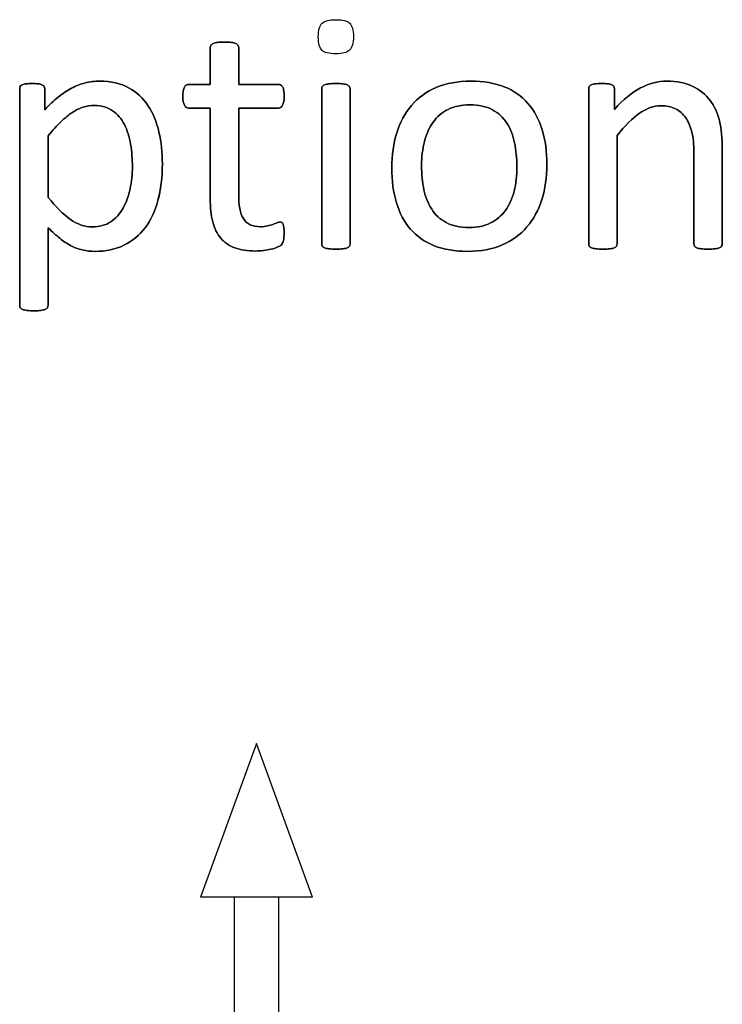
# Model space of a CAD drawing. Header units: inches. Extents: x 0 to 20790, y -12 to 14700.
# Tile 142 of 256: x 1671 to 1985, y 12585 to 13025. Entities that reach past the tile are written whole.
import ezdxf

# ---------------------------------------------------------------- set-up
doc = ezdxf.new("R2010")
doc.units = ezdxf.units.IN
doc.layers.add('254', color=7, linetype='Continuous', true_color=0xffffff)

msp = doc.modelspace()

# ---------------------------------------------------------------- linework, layer by layer
at = {"layer": '254', "color": 2, "linetype": 'Continuous', "lineweight": 25}
for p, q in [((1776.915, 12701.667), (1751.915, 12632.981)), ((1801.915, 12632.981), (1776.915, 12701.667)), ((1776.915, 12632.981), (1751.915, 12632.981)), ((1766.915, 12632.981), (1766.915, 12139.987)), ((1801.915, 12632.981), (1776.915, 12632.981)), ((1786.915, 12139.987), (1786.915, 12632.981))]:
    msp.add_line(p, q, dxfattribs=at)
for points, knots in [([(1818.506, 13011.477), (1819.638, 13012.566), (1820.215, 13014.585), (1820.215, 13020.471), (1819.667, 13022.462), (1817.446, 13024.569), (1815.397, 13025.087), (1809.396, 13025.087), (1807.319, 13024.568), (1806.194, 13023.472), (1805.068, 13022.404), (1804.52, 13020.385), (1804.52, 13014.47), (1805.068, 13012.479), (1807.261, 13010.402), (1809.31, 13009.854), (1815.311, 13009.854), (1817.388, 13010.402), (1818.506, 13011.477)], [0, 0, 0, 0, 0.128303, 0.128303, 0.2541147, 0.2541147, 0.3766179, 0.3766179, 0.5014998, 0.5014998, 0.5014998, 0.626434, 0.626434, 0.7501552, 0.7501552, 0.8738764, 0.8738764, 1, 1, 1, 1]), ([(1788.969, 12926.472), (1789.171, 12927.338), (1789.286, 12928.521), (1789.286, 12930.944), (1789.229, 12931.694), (1789.142, 12932.329), (1789.027, 12932.935), (1788.911, 12933.426), (1788.796, 12933.772), (1788.652, 12934.147), (1788.479, 12934.378), (1788.248, 12934.522), (1788.017, 12934.637), (1787.757, 12934.695), (1787.094, 12934.695), (1786.632, 12934.58), (1786.142, 12934.349), (1785.622, 12934.118), (1784.988, 12933.887), (1784.295, 12933.628), (1783.574, 12933.368), (1782.737, 12933.137), (1780.891, 12932.675), (1779.852, 12932.56), (1775.034, 12932.56), (1772.495, 12933.772), (1769.655, 12938.64), (1768.975, 12942.254), (1768.975, 12959.883), (1768.975, 12972.75), (1768.975, 12985.618), (1774.899, 12985.618), (1780.823, 12985.618), (1787.527, 12985.618), (1788.132, 12986.051), (1789.056, 12987.667), (1789.286, 12989.023), (1789.286, 12991.85), (1789.229, 12992.658), (1789.142, 12993.322), (1789.027, 12993.985), (1788.854, 12994.534), (1788.623, 12994.966), (1788.392, 12995.428), (1788.132, 12995.716), (1787.815, 12995.89), (1787.527, 12996.091), (1787.151, 12996.178), (1780.823, 12996.178), (1774.899, 12996.178), (1768.975, 12996.178), (1768.975, 13001.66), (1768.975, 13007.142), (1768.975, 13012.999), (1768.859, 13013.316), (1768.456, 13013.951), (1768.138, 13014.21), (1767.215, 13014.672), (1766.551, 13014.845), (1765.743, 13014.932), (1764.936, 13015.047), (1763.868, 13015.105), (1761.358, 13015.105), (1760.319, 13015.047), (1759.512, 13014.932), (1758.704, 13014.845), (1758.04, 13014.672), (1757.059, 13014.21), (1756.742, 13013.951), (1756.54, 13013.633), (1756.367, 13013.316), (1756.28, 13012.999), (1756.28, 13007.142), (1756.28, 13001.66), (1756.28, 12996.178), (1753.078, 12996.178), (1749.875, 12996.178), (1746.24, 12996.178), (1745.893, 12996.091), (1745.547, 12995.89), (1745.201, 12995.716), (1744.941, 12995.428), (1744.739, 12994.966), (1744.537, 12994.534), (1744.364, 12993.985), (1744.249, 12993.322), (1744.105, 12992.658), (1744.047, 12991.85), (1744.047, 12989.023), (1744.278, 12987.667), (1745.201, 12986.051), (1745.807, 12985.618), (1749.817, 12985.618), (1753.049, 12985.618), (1756.28, 12985.618), (1756.28, 12972.135), (1756.28, 12958.652), (1756.28, 12941.158), (1756.655, 12937.696), (1757.405, 12934.753), (1758.127, 12931.781), (1759.338, 12929.358), (1762.613, 12925.508), (1764.705, 12924.078), (1769.84, 12922.173), (1772.928, 12921.712), (1777.688, 12921.712), (1778.871, 12921.77), (1780.054, 12921.943), (1781.237, 12922.087), (1782.362, 12922.289), (1784.439, 12922.75), (1785.391, 12923.039), (1786.199, 12923.385), (1787.036, 12923.76), (1787.642, 12924.135), (1788.046, 12924.539), (1788.479, 12924.943), (1788.767, 12925.607), (1788.969, 12926.472)], [0, 0, 0, 0, 0.0169336, 0.0169336, 0.0273543, 0.0273543, 0.0273543, 0.0342551, 0.0342551, 0.0342551, 0.0386532, 0.0386532, 0.0386532, 0.0421312, 0.0421312, 0.0486524, 0.0486524, 0.0486524, 0.0578371, 0.0578371, 0.0578371, 0.0698121, 0.0698121, 0.0817871, 0.0817871, 0.1185882, 0.1185882, 0.1557168, 0.1557168, 0.2560764, 0.2560764, 0.2560764, 0.3153147, 0.3153147, 0.3231042, 0.3231042, 0.3308936, 0.3308936, 0.3350317, 0.3350317, 0.3350317, 0.3406368, 0.3406368, 0.3406368, 0.3446716, 0.3446716, 0.3446716, 0.3483066, 0.3483066, 0.4016209, 0.4016209, 0.4016209, 0.454298, 0.454298, 0.4579023, 0.4579023, 0.4615065, 0.4615065, 0.4651107, 0.4651107, 0.4651107, 0.4751388, 0.4751388, 0.484939, 0.484939, 0.484939, 0.4914006, 0.4914006, 0.4978622, 0.4978622, 0.4978622, 0.5012317, 0.5012317, 0.550479, 0.550479, 0.550479, 0.5810003, 0.5810003, 0.5851248, 0.5851248, 0.5851248, 0.5891096, 0.5891096, 0.5891096, 0.5945805, 0.5945805, 0.5945805, 0.6024171, 0.6024171, 0.6171684, 0.6171684, 0.6319196, 0.6319196, 0.69311, 0.69311, 0.69311, 0.82944, 0.82944, 0.8699889, 0.8699889, 0.8699889, 0.8978939, 0.8978939, 0.9255581, 0.9255581, 0.9532222, 0.9532222, 0.9623692, 0.9623692, 0.9623692, 0.9738223, 0.9738223, 0.9852753, 0.9852753, 0.9852753, 0.9926659, 0.9926659, 0.9926659, 1, 1, 1, 1]), ([(1756.54, 13013.633), (1756.367, 13013.316), (1756.28, 13012.999), (1756.28, 13007.142), (1756.28, 13001.66), (1756.28, 12996.178)], [0, 0, 0, 0, 0.0640394, 0.0640394, 1, 1, 1, 1]), ([(1759.512, 13014.932), (1758.704, 13014.845), (1758.04, 13014.672), (1757.059, 13014.21), (1756.742, 13013.951), (1756.54, 13013.633)], [0, 0, 0, 0, 0.5, 0.5, 1, 1, 1, 1]), ([(1765.743, 13014.932), (1764.936, 13015.047), (1763.868, 13015.105), (1761.358, 13015.105), (1760.319, 13015.047), (1759.512, 13014.932)], [0, 0, 0, 0, 0.5057471, 0.5057471, 1, 1, 1, 1]), ([(1768.975, 12996.178), (1768.975, 13001.66), (1768.975, 13007.142), (1768.975, 13012.999), (1768.859, 13013.316), (1768.456, 13013.951), (1768.138, 13014.21), (1767.215, 13014.672), (1766.551, 13014.845), (1765.743, 13014.932)], [0, 0, 0, 0, 0.8296943, 0.8296943, 0.8864629, 0.8864629, 0.9432314, 0.9432314, 1, 1, 1, 1]), ([(1732.943, 12944.331), (1734.237, 12949.15), (1734.901, 12954.574), (1734.901, 12965.653), (1734.382, 12970.413), (1732.354, 12979.391), (1730.718, 12983.31), (1726.239, 12990.086), (1723.36, 12992.745), (1716.285, 12996.656), (1711.993, 12997.621), (1704.664, 12997.621), (1702.472, 12997.361), (1700.394, 12996.813), (1698.317, 12996.293), (1696.297, 12995.486), (1694.307, 12994.447), (1692.345, 12993.379), (1690.383, 12992.081), (1686.49, 12988.876), (1684.468, 12987.003), (1682.362, 12984.868), (1682.362, 12987.965), (1682.362, 12991.062), (1682.362, 12994.62), (1682.275, 12994.995), (1682.074, 12995.284), (1681.9, 12995.572), (1681.583, 12995.803), (1680.66, 12996.207), (1680.083, 12996.351), (1678.698, 12996.524), (1677.803, 12996.553), (1675.697, 12996.553), (1674.832, 12996.524), (1673.389, 12996.351), (1672.812, 12996.207), (1671.889, 12995.803), (1671.572, 12995.572), (1671.283, 12994.995), (1671.196, 12994.62), (1671.196, 12961.931), (1671.196, 12929.704), (1671.196, 12897.044), (1671.283, 12896.697), (1671.456, 12896.38), (1671.658, 12896.091), (1671.975, 12895.832), (1672.956, 12895.428), (1673.62, 12895.255), (1674.428, 12895.168), (1675.236, 12895.053), (1676.274, 12894.995), (1678.784, 12894.995), (1679.852, 12895.053), (1680.66, 12895.168), (1681.468, 12895.255), (1682.131, 12895.428), (1683.054, 12895.832), (1683.372, 12896.091), (1683.574, 12896.38), (1683.776, 12896.697), (1683.891, 12897.044), (1683.891, 12909.017), (1683.891, 12920.558), (1683.891, 12932.098), (1685.738, 12930.281), (1687.469, 12928.723), (1690.758, 12926.068), (1692.431, 12924.943), (1695.743, 12923.2), (1697.451, 12922.577), (1699.211, 12922.173), (1700.943, 12921.741), (1702.847, 12921.539), (1709.713, 12921.539), (1713.984, 12922.462), (1721.485, 12926.097), (1724.63, 12928.694), (1729.722, 12935.406), (1731.641, 12939.484), (1732.943, 12944.331)], [0, 0, 0, 0, 0.0539213, 0.0539213, 0.0985989, 0.0985989, 0.1436132, 0.1436132, 0.1881866, 0.1881866, 0.2324828, 0.2324828, 0.2528488, 0.2528488, 0.2528488, 0.2747557, 0.2747557, 0.2747557, 0.298571, 0.298571, 0.3220058, 0.3220058, 0.3220058, 0.3526958, 0.3526958, 0.3572707, 0.3572707, 0.3572707, 0.3612866, 0.3612866, 0.3653025, 0.3653025, 0.3693184, 0.3693184, 0.3732257, 0.3732257, 0.3771331, 0.3771331, 0.3810405, 0.3810405, 0.3849478, 0.3849478, 0.6577304, 0.6577304, 0.6613935, 0.6613935, 0.6613935, 0.6652587, 0.6652587, 0.6691239, 0.6691239, 0.6691239, 0.6784706, 0.6784706, 0.6880346, 0.6880346, 0.6880346, 0.6940597, 0.6940597, 0.7000848, 0.7000848, 0.7000848, 0.7035935, 0.7035935, 0.797161, 0.797161, 0.797161, 0.818167, 0.818167, 0.839173, 0.839173, 0.8604682, 0.8604682, 0.8604682, 0.87776, 0.87776, 0.9184324, 0.9184324, 0.9591047, 0.9591047, 1, 1, 1, 1]), ([(1682.074, 12995.284), (1681.9, 12995.572), (1681.583, 12995.803), (1680.66, 12996.207), (1680.083, 12996.351), (1678.698, 12996.524), (1677.803, 12996.553), (1675.697, 12996.553), (1674.832, 12996.524), (1673.389, 12996.351), (1672.812, 12996.207), (1671.889, 12995.803), (1671.572, 12995.572), (1671.283, 12994.995), (1671.196, 12994.62), (1671.196, 12961.931), (1671.196, 12929.704), (1671.196, 12897.044), (1671.283, 12896.697), (1671.456, 12896.38)], [0, 0, 0, 0, 0.0132049, 0.0132049, 0.0264097, 0.0264097, 0.0396146, 0.0396146, 0.0524625, 0.0524625, 0.0653105, 0.0653105, 0.0781585, 0.0781585, 0.0910064, 0.0910064, 0.987955, 0.987955, 1, 1, 1, 1]), ([(1682.362, 12984.868), (1682.362, 12987.965), (1682.362, 12991.062), (1682.362, 12994.62), (1682.275, 12994.995), (1682.074, 12995.284)], [0, 0, 0, 0, 0.8702703, 0.8702703, 1, 1, 1, 1]), ([(1694.307, 12994.447), (1692.345, 12993.379), (1690.383, 12992.081), (1686.49, 12988.876), (1684.468, 12987.003), (1682.362, 12984.868)], [0, 0, 0, 0, 0.5040267, 0.5040267, 1, 1, 1, 1]), ([(1732.939, 12944.332), (1734.237, 12949.15), (1734.901, 12954.574), (1734.901, 12965.653), (1734.382, 12970.413), (1732.354, 12979.391), (1730.718, 12983.31), (1726.239, 12990.086), (1723.36, 12992.745), (1716.285, 12996.656), (1711.993, 12997.621), (1704.664, 12997.621), (1702.472, 12997.361), (1700.394, 12996.813)], [0, 0, 0, 0, 0.213255, 0.213255, 0.3899519, 0.3899519, 0.5679805, 0.5679805, 0.7442654, 0.7442654, 0.9194537, 0.9194537, 1, 1, 1, 1]), ([(1756.28, 12996.178), (1753.078, 12996.178), (1749.875, 12996.178), (1746.24, 12996.178), (1745.893, 12996.091), (1745.547, 12995.89)], [0, 0, 0, 0, 0.8809524, 0.8809524, 1, 1, 1, 1]), ([(1787.815, 12995.89), (1787.527, 12996.091), (1787.151, 12996.178), (1780.823, 12996.178), (1774.899, 12996.178), (1768.975, 12996.178)], [0, 0, 0, 0, 0.0638298, 0.0638298, 1, 1, 1, 1]), ([(1818.434, 12923.899), (1818.629, 12924.164), (1818.744, 12924.51), (1818.744, 12948.015), (1818.744, 12971.087), (1818.744, 12994.534), (1818.629, 12994.851), (1818.225, 12995.486), (1817.907, 12995.745), (1816.984, 12996.149), (1816.321, 12996.293), (1815.513, 12996.409), (1814.705, 12996.495), (1813.637, 12996.553), (1811.127, 12996.553), (1810.089, 12996.495), (1809.281, 12996.409), (1808.473, 12996.293), (1807.809, 12996.149), (1806.828, 12995.745), (1806.511, 12995.486), (1806.309, 12995.168), (1806.136, 12994.851), (1806.049, 12994.534), (1806.049, 12971.087), (1806.049, 12948.015), (1806.049, 12924.51), (1806.136, 12924.164), (1806.309, 12923.905), (1806.511, 12923.616), (1806.828, 12923.356), (1807.809, 12922.952), (1808.473, 12922.808), (1809.281, 12922.693), (1810.089, 12922.606), (1811.127, 12922.549), (1813.637, 12922.549), (1814.705, 12922.606), (1815.513, 12922.693), (1816.321, 12922.808), (1816.984, 12922.952), (1817.907, 12923.356), (1818.225, 12923.616), (1818.434, 12923.899)], [0, 0, 0, 0, 0.0079449, 0.0079449, 0.4314948, 0.4314948, 0.4383804, 0.4383804, 0.4452659, 0.4452659, 0.4521515, 0.4521515, 0.4521515, 0.4712256, 0.4712256, 0.4898663, 0.4898663, 0.4898663, 0.5020993, 0.5020993, 0.5143323, 0.5143323, 0.5143323, 0.5207714, 0.5207714, 0.9168542, 0.9168542, 0.9242838, 0.9242838, 0.9242838, 0.9318608, 0.9318608, 0.9394378, 0.9394378, 0.9394378, 0.9577211, 0.9577211, 0.9764296, 0.9764296, 0.9764296, 0.9882148, 0.9882148, 1, 1, 1, 1]), ([(1806.309, 12995.168), (1806.136, 12994.851), (1806.049, 12994.534), (1806.049, 12971.087), (1806.049, 12948.015), (1806.049, 12924.51), (1806.136, 12924.164), (1806.309, 12923.905)], [0, 0, 0, 0, 0.0157068, 0.0157068, 0.9818768, 0.9818768, 1, 1, 1, 1]), ([(1809.281, 12996.409), (1808.473, 12996.293), (1807.809, 12996.149), (1806.828, 12995.745), (1806.511, 12995.486), (1806.309, 12995.168)], [0, 0, 0, 0, 0.5, 0.5, 1, 1, 1, 1]), ([(1815.513, 12996.409), (1814.705, 12996.495), (1813.637, 12996.553), (1811.127, 12996.553), (1810.089, 12996.495), (1809.281, 12996.409)], [0, 0, 0, 0, 0.5057471, 0.5057471, 1, 1, 1, 1]), ([(1818.427, 12923.905), (1818.629, 12924.164), (1818.744, 12924.51), (1818.744, 12948.015), (1818.744, 12971.087), (1818.744, 12994.534), (1818.629, 12994.851), (1818.225, 12995.486), (1817.907, 12995.745), (1816.984, 12996.149), (1816.321, 12996.293), (1815.513, 12996.409)], [0, 0, 0, 0, 0.0175713, 0.0175713, 0.9543147, 0.9543147, 0.9695431, 0.9695431, 0.9847716, 0.9847716, 1, 1, 1, 1]), ([(1904.359, 12944.741), (1905.847, 12949.496), (1906.597, 12954.689), (1906.597, 12966.115), (1905.876, 12971.308), (1903.104, 12980.548), (1900.943, 12984.464), (1895.333, 12990.941), (1891.797, 12993.408), (1883.304, 12996.759), (1878.352, 12997.621), (1866.782, 12997.621), (1861.618, 12996.697), (1852.789, 12992.889), (1849.125, 12990.235), (1843.208, 12983.341), (1841.018, 12979.271), (1838.083, 12969.776), (1837.353, 12964.585), (1837.353, 12953.074), (1838.046, 12947.851), (1840.816, 12938.619), (1842.922, 12934.695), (1848.564, 12928.247), (1852.097, 12925.78), (1860.536, 12922.369), (1865.513, 12921.539), (1877.053, 12921.539), (1882.189, 12922.52), (1891.086, 12926.333), (1894.768, 12929.04), (1900.654, 12935.907), (1902.876, 12940.004), (1904.359, 12944.741)], [0, 0, 0, 0, 0.0581053, 0.0581053, 0.1179985, 0.1179985, 0.1779958, 0.1779958, 0.2382588, 0.2382588, 0.2986629, 0.2986629, 0.3612134, 0.3612134, 0.4237638, 0.4237638, 0.4857565, 0.4857565, 0.5474063, 0.5474063, 0.611258, 0.611258, 0.6751096, 0.6751096, 0.7386795, 0.7386795, 0.8024746, 0.8024746, 0.8682127, 0.8682127, 0.9341063, 0.9341063, 1, 1, 1, 1]), ([(1904.376, 12944.735), (1905.847, 12949.496), (1906.597, 12954.689), (1906.597, 12966.115), (1905.876, 12971.308), (1903.104, 12980.548), (1900.943, 12984.464), (1895.333, 12990.941), (1891.797, 12993.408), (1883.304, 12996.759), (1878.352, 12997.621), (1866.782, 12997.621), (1861.618, 12996.697), (1852.789, 12992.889), (1849.125, 12990.235), (1843.208, 12983.341), (1841.018, 12979.271), (1839.546, 12974.51)], [0, 0, 0, 0, 0.1196183, 0.1196183, 0.2429171, 0.2429171, 0.36643, 0.36643, 0.4904903, 0.4904903, 0.6148409, 0.6148409, 0.74361, 0.74361, 0.8723791, 0.8723791, 1, 1, 1, 1]), ([(1984.619, 12923.899), (1984.814, 12924.164), (1984.93, 12924.51), (1984.93, 12939.023), (1984.93, 12953.102), (1984.93, 12972.087), (1984.497, 12976.299), (1982.822, 12983.346), (1981.41, 12986.397), (1977.51, 12991.616), (1974.947, 12993.726), (1968.657, 12996.842), (1964.763, 12997.621), (1956.194, 12997.621), (1952.299, 12996.611), (1944.531, 12992.583), (1940.642, 12989.369), (1936.748, 12985.012), (1936.748, 12988.061), (1936.748, 12991.11), (1936.748, 12994.591), (1936.661, 12994.937), (1936.488, 12995.197), (1936.315, 12995.486), (1936.026, 12995.745), (1935.593, 12995.976), (1935.19, 12996.207), (1934.612, 12996.351), (1933.141, 12996.521), (1932.189, 12996.553), (1929.881, 12996.553), (1928.929, 12996.524), (1927.486, 12996.351), (1926.909, 12996.207), (1925.986, 12995.745), (1925.668, 12995.486), (1925.524, 12995.197), (1925.38, 12994.937), (1925.293, 12994.591), (1925.293, 12971.087), (1925.293, 12948.015), (1925.293, 12924.51), (1925.38, 12924.164), (1925.553, 12923.905), (1925.755, 12923.616), (1926.072, 12923.356), (1927.053, 12922.952), (1927.717, 12922.808), (1928.525, 12922.693), (1929.333, 12922.606), (1930.371, 12922.549), (1932.881, 12922.549), (1933.949, 12922.606), (1934.757, 12922.693), (1935.565, 12922.808), (1936.228, 12922.952), (1937.151, 12923.356), (1937.469, 12923.616), (1937.671, 12923.905), (1937.873, 12924.164), (1937.988, 12924.51), (1937.988, 12941.071), (1937.988, 12957.199), (1937.988, 12973.328), (1941.479, 12977.684), (1944.797, 12981.002), (1951.183, 12985.489), (1954.347, 12986.628), (1960.002, 12986.628), (1962.166, 12986.167), (1965.893, 12984.331), (1967.417, 12982.993), (1969.769, 12979.493), (1970.677, 12977.424), (1971.938, 12972.611), (1972.235, 12969.433), (1972.235, 12951.968), (1972.235, 12938.455), (1972.235, 12924.51), (1972.322, 12924.164), (1972.524, 12923.905), (1972.726, 12923.616), (1973.072, 12923.356), (1973.995, 12922.952), (1974.63, 12922.808), (1975.466, 12922.693), (1976.274, 12922.606), (1977.313, 12922.549), (1979.852, 12922.549), (1980.862, 12922.606), (1981.698, 12922.693), (1982.506, 12922.808), (1983.141, 12922.952), (1984.064, 12923.356), (1984.411, 12923.616), (1984.619, 12923.899)], [0, 0, 0, 0, 0.003308, 0.003308, 0.1109298, 0.1109298, 0.148421, 0.148421, 0.1859825, 0.1859825, 0.2230812, 0.2230812, 0.2601799, 0.2601799, 0.2919457, 0.2919457, 0.3235262, 0.3235262, 0.3235262, 0.3491126, 0.3491126, 0.3527447, 0.3527447, 0.3527447, 0.3561092, 0.3561092, 0.3561092, 0.3611616, 0.3611616, 0.3660223, 0.3660223, 0.3711323, 0.3711323, 0.3762422, 0.3762422, 0.3813522, 0.3813522, 0.3813522, 0.3843323, 0.3843323, 0.5432056, 0.5432056, 0.5461857, 0.5461857, 0.5461857, 0.549519, 0.549519, 0.5528522, 0.5528522, 0.5528522, 0.5609049, 0.5609049, 0.5691449, 0.5691449, 0.5691449, 0.5743354, 0.5743354, 0.579526, 0.579526, 0.579526, 0.5824175, 0.5824175, 0.6901747, 0.6901747, 0.6901747, 0.7261598, 0.7261598, 0.7619281, 0.7619281, 0.7898925, 0.7898925, 0.8175111, 0.8175111, 0.8448187, 0.8448187, 0.8717433, 0.8717433, 0.9637847, 0.9637847, 0.9667327, 0.9667327, 0.9667327, 0.9700902, 0.9700902, 0.9734478, 0.9734478, 0.9734478, 0.9817377, 0.9817377, 0.9896591, 0.9896591, 0.9896591, 0.9948295, 0.9948295, 1, 1, 1, 1]), ([(1925.524, 12995.197), (1925.38, 12994.937), (1925.293, 12994.591), (1925.293, 12971.087), (1925.293, 12948.015), (1925.293, 12924.51), (1925.38, 12924.164), (1925.553, 12923.905)], [0, 0, 0, 0, 0.0180796, 0.0180796, 0.9819204, 0.9819204, 1, 1, 1, 1]), ([(1935.593, 12995.976), (1935.19, 12996.207), (1934.612, 12996.351), (1933.141, 12996.521), (1932.189, 12996.553), (1929.881, 12996.553), (1928.929, 12996.524), (1927.486, 12996.351), (1926.909, 12996.207), (1925.986, 12995.745), (1925.668, 12995.486), (1925.524, 12995.197)], [0, 0, 0, 0, 0.2001512, 0.2001512, 0.3927074, 0.3927074, 0.5951383, 0.5951383, 0.7975691, 0.7975691, 1, 1, 1, 1]), ([(1936.748, 12985.012), (1936.748, 12988.061), (1936.748, 12991.11), (1936.748, 12994.591), (1936.661, 12994.937), (1936.488, 12995.197)], [0, 0, 0, 0, 0.8756906, 0.8756906, 1, 1, 1, 1]), ([(1984.612, 12923.905), (1984.814, 12924.164), (1984.93, 12924.51), (1984.93, 12939.023), (1984.93, 12953.102), (1984.93, 12972.087), (1984.497, 12976.299), (1982.822, 12983.346), (1981.41, 12986.397), (1977.51, 12991.616), (1974.947, 12993.726), (1968.657, 12996.842), (1964.763, 12997.621), (1956.194, 12997.621), (1952.299, 12996.611), (1944.531, 12992.583), (1940.642, 12989.369), (1936.748, 12985.012)], [0, 0, 0, 0, 0.010225, 0.010225, 0.3428774, 0.3428774, 0.4587604, 0.4587604, 0.5748606, 0.5748606, 0.6895305, 0.6895305, 0.8042005, 0.8042005, 0.9023866, 0.9023866, 1, 1, 1, 1]), ([(1744.249, 12993.322), (1744.105, 12992.658), (1744.047, 12991.85), (1744.047, 12989.023), (1744.278, 12987.667), (1745.201, 12986.051), (1745.807, 12985.618), (1749.817, 12985.618), (1753.049, 12985.618), (1756.28, 12985.618)], [0, 0, 0, 0, 0.0795356, 0.0795356, 0.2292497, 0.2292497, 0.3789638, 0.3789638, 1, 1, 1, 1]), ([(1768.975, 12985.618), (1774.899, 12985.618), (1780.823, 12985.618), (1787.527, 12985.618), (1788.132, 12986.051), (1789.056, 12987.667), (1789.286, 12989.023), (1789.286, 12991.85), (1789.229, 12992.658), (1789.142, 12993.322)], [0, 0, 0, 0, 0.7502759, 0.7502759, 0.8489324, 0.8489324, 0.9475888, 0.9475888, 1, 1, 1, 1]), ([(1720.706, 12969.433), (1721.254, 12966.115), (1721.514, 12962.71), (1721.514, 12955.93), (1721.168, 12952.727), (1719.84, 12946.38), (1718.802, 12943.495), (1715.974, 12938.359), (1714.128, 12936.311), (1709.556, 12933.243), (1706.828, 12932.473), (1700.221, 12932.473), (1696.932, 12933.599), (1690.7, 12938.1), (1687.382, 12941.36), (1683.891, 12945.63), (1683.891, 12954.814), (1683.891, 12963.999), (1683.891, 12973.183), (1685.882, 12975.693), (1687.786, 12977.8), (1691.393, 12981.232), (1693.095, 12982.618), (1694.739, 12983.656), (1696.384, 12984.724), (1698, 12985.503), (1699.587, 12985.965), (1701.173, 12986.455), (1702.789, 12986.715), (1707.723, 12986.715), (1710.464, 12985.936), (1714.882, 12982.854), (1716.638, 12980.8), (1719.223, 12975.687), (1720.158, 12972.75), (1720.706, 12969.433)], [0, 0, 0, 0, 0.0683135, 0.0683135, 0.1305178, 0.1305178, 0.192722, 0.192722, 0.2549262, 0.2549262, 0.317497, 0.317497, 0.3851873, 0.3851873, 0.4528776, 0.4528776, 0.4528776, 0.6292528, 0.6292528, 0.6292528, 0.6836987, 0.6836987, 0.7390439, 0.7390439, 0.7390439, 0.7741419, 0.7741419, 0.7741419, 0.8062151, 0.8062151, 0.8703613, 0.8703613, 0.9354716, 0.9354716, 1, 1, 1, 1]), ([(1699.587, 12985.965), (1701.173, 12986.455), (1702.789, 12986.715), (1707.723, 12986.715), (1710.464, 12985.936), (1714.882, 12982.854), (1716.638, 12980.8), (1719.223, 12975.687), (1720.158, 12972.75), (1720.706, 12969.433)], [0, 0, 0, 0, 0.1420056, 0.1420056, 0.4260169, 0.4260169, 0.7142968, 0.7142968, 1, 1, 1, 1]), ([(1756.28, 12985.618), (1756.28, 12972.135), (1756.28, 12958.652), (1756.28, 12941.158), (1756.655, 12937.696), (1757.405, 12934.753)], [0, 0, 0, 0, 0.7707532, 0.7707532, 1, 1, 1, 1]), ([(1784.295, 12933.628), (1783.574, 12933.368), (1782.737, 12933.137), (1780.891, 12932.675), (1779.852, 12932.56), (1775.034, 12932.56), (1772.495, 12933.772), (1769.655, 12938.64), (1768.975, 12942.254), (1768.975, 12959.883), (1768.975, 12972.75), (1768.975, 12985.618)], [0, 0, 0, 0, 0.0604067, 0.0604067, 0.1208135, 0.1208135, 0.3064536, 0.3064536, 0.4937452, 0.4937452, 1, 1, 1, 1]), ([(1861.675, 12934.435), (1858.934, 12935.878), (1856.771, 12937.869), (1853.539, 12942.831), (1852.385, 12945.745), (1851.006, 12952.411), (1850.654, 12955.988), (1850.654, 12963.72), (1851.087, 12967.384), (1852.769, 12974.054), (1854.087, 12976.934), (1857.563, 12981.8), (1859.771, 12983.685), (1865.172, 12986.328), (1868.398, 12987.003), (1876.188, 12987.003), (1879.563, 12986.282), (1884.976, 12983.346), (1887.151, 12981.377), (1890.325, 12976.357), (1891.479, 12973.414), (1892.172, 12970.096)], [0, 0, 0, 0, 0.0953281, 0.0953281, 0.1906562, 0.1906562, 0.2851963, 0.2851963, 0.3826013, 0.3826013, 0.4810053, 0.4810053, 0.5801866, 0.5801866, 0.6785175, 0.6785175, 0.7859954, 0.7859954, 0.8929977, 0.8929977, 1, 1, 1, 1]), ([(1892.169, 12970.096), (1892.864, 12966.749), (1893.21, 12963.229), (1893.21, 12955.468), (1892.806, 12951.804), (1891.97, 12948.486), (1891.162, 12945.139), (1889.863, 12942.254), (1886.378, 12937.432), (1884.151, 12935.561), (1878.727, 12932.906), (1875.524, 12932.243), (1867.763, 12932.243), (1864.387, 12932.964), (1861.675, 12934.435), (1858.934, 12935.878), (1856.771, 12937.869), (1853.539, 12942.831), (1852.385, 12945.745), (1851.006, 12952.411), (1850.654, 12955.988), (1850.654, 12963.72), (1851.087, 12967.384), (1852.769, 12974.054), (1854.087, 12976.934), (1857.563, 12981.8), (1859.771, 12983.685), (1865.172, 12986.328), (1868.398, 12987.003), (1876.188, 12987.003), (1879.563, 12986.282), (1884.976, 12983.346), (1887.151, 12981.377), (1890.325, 12976.357), (1891.479, 12973.414), (1892.169, 12970.096)], [0, 0, 0, 0, 0.0676707, 0.0676707, 0.1400264, 0.1400264, 0.1400264, 0.2011218, 0.2011218, 0.2630503, 0.2630503, 0.3249788, 0.3249788, 0.3931969, 0.3931969, 0.3931969, 0.4510423, 0.4510423, 0.5088876, 0.5088876, 0.5662549, 0.5662549, 0.6253606, 0.6253606, 0.6850724, 0.6850724, 0.7452559, 0.7452559, 0.8049234, 0.8049234, 0.8701413, 0.8701413, 0.9350707, 0.9350707, 1, 1, 1, 1]), ([(1937.988, 12973.328), (1941.479, 12977.684), (1944.797, 12981.002), (1951.183, 12985.489), (1954.347, 12986.628), (1960.002, 12986.628), (1962.166, 12986.167), (1965.893, 12984.331), (1967.417, 12982.993), (1969.769, 12979.493), (1970.677, 12977.424), (1971.938, 12972.611), (1972.235, 12969.433), (1972.235, 12951.968), (1972.235, 12938.455), (1972.235, 12924.51), (1972.322, 12924.164), (1972.524, 12923.905)], [0, 0, 0, 0, 0.1301177, 0.1301177, 0.2594518, 0.2594518, 0.3605676, 0.3605676, 0.4604332, 0.4604332, 0.5591739, 0.5591739, 0.6565299, 0.6565299, 0.9893406, 0.9893406, 1, 1, 1, 1]), ([(1683.891, 12973.183), (1685.882, 12975.693), (1687.786, 12977.8), (1691.393, 12981.232), (1693.095, 12982.618), (1694.739, 12983.656)], [0, 0, 0, 0, 0.4959041, 0.4959041, 1, 1, 1, 1]), ([(1839.546, 12974.51), (1838.083, 12969.776), (1837.353, 12964.585), (1837.353, 12953.074), (1838.046, 12947.851), (1840.816, 12938.619), (1842.922, 12934.695), (1848.564, 12928.247), (1852.097, 12925.78), (1860.536, 12922.369), (1865.513, 12921.539), (1877.053, 12921.539), (1882.189, 12922.52), (1891.086, 12926.333), (1894.768, 12929.04), (1900.654, 12935.907), (1902.876, 12940.004), (1904.376, 12944.735)], [0, 0, 0, 0, 0.1198845, 0.1198845, 0.2440506, 0.2440506, 0.3682168, 0.3682168, 0.4918351, 0.4918351, 0.6158913, 0.6158913, 0.7437259, 0.7437259, 0.8718629, 0.8718629, 1, 1, 1, 1]), ([(1937.671, 12923.905), (1937.873, 12924.164), (1937.988, 12924.51), (1937.988, 12941.071), (1937.988, 12957.199), (1937.988, 12973.328)], [0, 0, 0, 0, 0.0261324, 0.0261324, 1, 1, 1, 1]), ([(1720.706, 12969.433), (1721.254, 12966.115), (1721.514, 12962.71), (1721.514, 12955.93), (1721.168, 12952.727), (1719.84, 12946.38), (1718.802, 12943.495), (1715.974, 12938.359), (1714.128, 12936.311), (1709.556, 12933.243), (1706.828, 12932.473), (1700.221, 12932.473), (1696.932, 12933.599), (1690.7, 12938.1), (1687.382, 12941.36), (1683.891, 12945.63)], [0, 0, 0, 0, 0.1508433, 0.1508433, 0.2881965, 0.2881965, 0.4255498, 0.4255498, 0.562903, 0.562903, 0.7010659, 0.7010659, 0.8505329, 0.8505329, 1, 1, 1, 1]), ([(1892.172, 12970.096), (1892.864, 12966.749), (1893.21, 12963.229), (1893.21, 12955.468), (1892.806, 12951.804), (1891.97, 12948.486)], [0, 0, 0, 0, 0.4832714, 0.4832714, 1, 1, 1, 1]), ([(1891.97, 12948.486), (1891.162, 12945.139), (1889.863, 12942.254), (1886.378, 12937.432), (1884.151, 12935.561), (1878.727, 12932.906), (1875.524, 12932.243), (1867.763, 12932.243), (1864.387, 12932.964), (1861.675, 12934.435)], [0, 0, 0, 0, 0.2413212, 0.2413212, 0.485933, 0.485933, 0.7305448, 0.7305448, 1, 1, 1, 1]), ([(1699.211, 12922.173), (1700.943, 12921.741), (1702.847, 12921.539), (1709.713, 12921.539), (1713.984, 12922.462), (1721.485, 12926.097), (1724.63, 12928.694), (1729.722, 12935.406), (1731.641, 12939.484), (1732.939, 12944.332)], [0, 0, 0, 0, 0.1239276, 0.1239276, 0.4154192, 0.4154192, 0.7069109, 0.7069109, 1, 1, 1, 1]), ([(1683.574, 12896.38), (1683.776, 12896.697), (1683.891, 12897.044), (1683.891, 12909.017), (1683.891, 12920.558), (1683.891, 12932.098)], [0, 0, 0, 0, 0.0361446, 0.0361446, 1, 1, 1, 1]), ([(1683.891, 12932.098), (1685.738, 12930.281), (1687.469, 12928.723), (1690.758, 12926.068), (1692.431, 12924.943), (1695.743, 12923.2), (1697.451, 12922.577), (1699.211, 12922.173)], [0, 0, 0, 0, 0.331811, 0.331811, 0.663622, 0.663622, 1, 1, 1, 1]), ([(1757.405, 12934.753), (1758.127, 12931.781), (1759.338, 12929.358), (1762.613, 12925.508), (1764.705, 12924.078), (1769.84, 12922.173), (1772.928, 12921.712), (1777.688, 12921.712), (1778.871, 12921.77), (1780.054, 12921.943)], [0, 0, 0, 0, 0.3020665, 0.3020665, 0.6015259, 0.6015259, 0.9009852, 0.9009852, 1, 1, 1, 1]), ([(1788.248, 12934.522), (1788.017, 12934.637), (1787.757, 12934.695), (1787.094, 12934.695), (1786.632, 12934.58), (1786.142, 12934.349)], [0, 0, 0, 0, 0.3478261, 0.3478261, 1, 1, 1, 1]), ([(1788.969, 12926.472), (1789.171, 12927.338), (1789.286, 12928.521), (1789.286, 12930.944), (1789.229, 12931.694), (1789.142, 12932.329)], [0, 0, 0, 0, 0.6190476, 0.6190476, 1, 1, 1, 1]), ([(1780.054, 12921.943), (1781.237, 12922.087), (1782.362, 12922.289), (1784.439, 12922.75), (1785.391, 12923.039), (1786.199, 12923.385)], [0, 0, 0, 0, 0.5, 0.5, 1, 1, 1, 1]), ([(1806.309, 12923.905), (1806.511, 12923.616), (1806.828, 12923.356), (1807.809, 12922.952), (1808.473, 12922.808), (1809.281, 12922.693)], [0, 0, 0, 0, 0.5, 0.5, 1, 1, 1, 1]), ([(1815.513, 12922.693), (1816.321, 12922.808), (1816.984, 12922.952), (1817.907, 12923.356), (1818.225, 12923.616), (1818.427, 12923.905)], [0, 0, 0, 0, 0.5, 0.5, 1, 1, 1, 1]), ([(1925.553, 12923.905), (1925.755, 12923.616), (1926.072, 12923.356), (1927.053, 12922.952), (1927.717, 12922.808), (1928.525, 12922.693)], [0, 0, 0, 0, 0.5, 0.5, 1, 1, 1, 1]), ([(1934.757, 12922.693), (1935.565, 12922.808), (1936.228, 12922.952), (1937.151, 12923.356), (1937.469, 12923.616), (1937.671, 12923.905)], [0, 0, 0, 0, 0.5, 0.5, 1, 1, 1, 1]), ([(1972.524, 12923.905), (1972.726, 12923.616), (1973.072, 12923.356), (1973.995, 12922.952), (1974.63, 12922.808), (1975.466, 12922.693)], [0, 0, 0, 0, 0.5, 0.5, 1, 1, 1, 1]), ([(1981.698, 12922.693), (1982.506, 12922.808), (1983.141, 12922.952), (1984.064, 12923.356), (1984.411, 12923.616), (1984.612, 12923.905)], [0, 0, 0, 0, 0.5, 0.5, 1, 1, 1, 1]), ([(1809.281, 12922.693), (1810.089, 12922.606), (1811.127, 12922.549), (1813.637, 12922.549), (1814.705, 12922.606), (1815.513, 12922.693)], [0, 0, 0, 0, 0.4942529, 0.4942529, 1, 1, 1, 1]), ([(1928.525, 12922.693), (1929.333, 12922.606), (1930.371, 12922.549), (1932.881, 12922.549), (1933.949, 12922.606), (1934.757, 12922.693)], [0, 0, 0, 0, 0.4942529, 0.4942529, 1, 1, 1, 1]), ([(1975.466, 12922.693), (1976.274, 12922.606), (1977.313, 12922.549), (1979.852, 12922.549), (1980.862, 12922.606), (1981.698, 12922.693)], [0, 0, 0, 0, 0.5113636, 0.5113636, 1, 1, 1, 1]), ([(1671.456, 12896.38), (1671.658, 12896.091), (1671.975, 12895.832), (1672.956, 12895.428), (1673.62, 12895.255), (1674.428, 12895.168)], [0, 0, 0, 0, 0.5, 0.5, 1, 1, 1, 1]), ([(1674.428, 12895.168), (1675.236, 12895.053), (1676.274, 12894.995), (1678.784, 12894.995), (1679.852, 12895.053), (1680.66, 12895.168)], [0, 0, 0, 0, 0.4942529, 0.4942529, 1, 1, 1, 1]), ([(1680.66, 12895.168), (1681.468, 12895.255), (1682.131, 12895.428), (1683.054, 12895.832), (1683.372, 12896.091), (1683.574, 12896.38)], [0, 0, 0, 0, 0.5, 0.5, 1, 1, 1, 1])]:
    msp.add_open_spline(points, degree=3, knots=knots, dxfattribs=at)
for points in [[(1700.394, 12996.813), (1698.317, 12996.293), (1696.297, 12995.486), (1694.307, 12994.447)], [(1744.739, 12994.966), (1744.537, 12994.534), (1744.364, 12993.985), (1744.249, 12993.322)], [(1745.547, 12995.89), (1745.201, 12995.716), (1744.941, 12995.428), (1744.739, 12994.966)], [(1788.623, 12994.966), (1788.392, 12995.428), (1788.132, 12995.716), (1787.815, 12995.89)], [(1789.142, 12993.322), (1789.027, 12993.985), (1788.854, 12994.534), (1788.623, 12994.966)], [(1936.488, 12995.197), (1936.315, 12995.486), (1936.026, 12995.745), (1935.593, 12995.976)], [(1694.739, 12983.656), (1696.384, 12984.724), (1698, 12985.503), (1699.587, 12985.965)], [(1683.891, 12945.63), (1683.891, 12954.814), (1683.891, 12963.999), (1683.891, 12973.183)], [(1786.142, 12934.349), (1785.622, 12934.118), (1784.988, 12933.887), (1784.295, 12933.628)], [(1788.796, 12933.772), (1788.652, 12934.147), (1788.479, 12934.378), (1788.248, 12934.522)], [(1789.142, 12932.329), (1789.027, 12932.935), (1788.911, 12933.426), (1788.796, 12933.772)], [(1786.199, 12923.385), (1787.036, 12923.76), (1787.642, 12924.135), (1788.046, 12924.539)], [(1788.046, 12924.539), (1788.479, 12924.943), (1788.767, 12925.607), (1788.969, 12926.472)]]:
    msp.add_open_spline(points, degree=3, dxfattribs=at)

doc.saveas('drawing.dxf')
